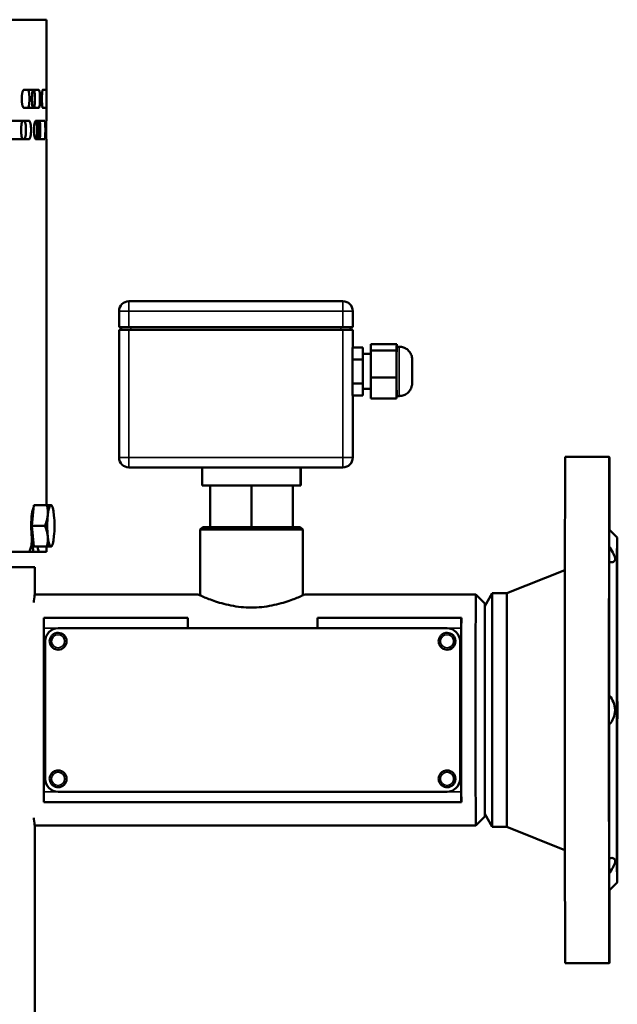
# Model space of a CAD drawing. Header units: millimetres. Extents: x -1252 to 7038, y -1657 to 2073.
# Tile 20 of 54: x 3563 to 3793, y 457 to 836. Entities that reach past the tile are written whole.
import ezdxf

# ---------------------------------------------------------------- set-up
doc = ezdxf.new("R2010")
doc.units = ezdxf.units.MM
doc.layers.add('Видимые тонкие (ГОСТ)', color=7, linetype='Continuous', lineweight=35)
doc.layers.add('Видимый контур (ГОСТ)', color=7, linetype='Continuous', lineweight=50)

msp = doc.modelspace()

# ---------------------------------------------------------------- linework, layer by layer
at = {"layer": 'Видимые тонкие (ГОСТ)'}
for p, q in [((3604.81, 723.75), (3601.07, 723.75)), ((3604.81, 717.5), (3604.81, 723.75)), ((3604.81, 723.75), (3687.31, 723.75)), ((3691.07, 723.75), (3687.31, 723.75)), ((3687.31, 717.5), (3687.31, 723.75)), ((3691.07, 717.5), (3691.07, 723.75)), ((3691.07, 723.75), (3691.14, 723.75)), ((3691.14, 717.5), (3691.14, 723.75)), ((3605.6, 716.5), (3605.6, 717.5)), ((3686.53, 717.5), (3686.53, 716.5)), ((3690.28, 716.5), (3690.28, 717.5)), ((3690.35, 717.5), (3690.35, 716.5)), ((3604.81, 667.25), (3604.81, 716.5)), ((3687.31, 716.5), (3687.31, 667.25)), ((3691.07, 667.25), (3691.07, 716.5)), ((3691.14, 716.5), (3691.14, 709.74)), ((3691.14, 691.26), (3691.14, 667.25)), ((3601.07, 667.25), (3604.81, 667.25)), ((3687.31, 667.25), (3604.81, 667.25)), ((3687.31, 667.25), (3691.07, 667.25)), ((3691.14, 667.25), (3691.07, 667.25)), ((3733.04, 605.5), (3733.04, 603.5)), ((3733.06, 605.5), (3733.06, 603.5)), ((3577.53, 601.5), (3572.03, 601.5)), ((3733.03, 601.5), (3727.53, 601.5)), ((3733.03, 601.5), (3733.03, 601.5)), ((3732.53, 596.5), (3732.53, 596.5)), ((3732.53, 543.5), (3732.53, 543.5)), ((3572.03, 538.5), (3577.53, 538.5)), ((3727.53, 538.5), (3733.03, 538.5)), ((3733.03, 538.5), (3733.03, 538.5)), ((3733.04, 536.5), (3733.04, 534.5))]:
    msp.add_line(p, q, dxfattribs=at)
for centre, major_axis, ratio, start_param, end_param in [((3604.82, 723.75), (0, 3.75), 0.001398, 0, 1.570796), ((3687.32, 723.75), (0, 3.75), 0.001398, 0, 1.570796), ((3687.32, 723.75), (0, 3.75), 0.999999, 4.712389, 6.283185), ((3687.39, 723.75), (0, 3.75), 0.999999, 4.712389, 6.283185), ((3709.11, 700.5), (0, 9.5), 0.001398, 0, 3.141593), ((3604.82, 667.25), (0, -3.75), 0.001398, 4.712389, 6.283185), ((3687.32, 667.25), (0, -3.75), 0.001398, 4.712389, 6.283185), ((3687.32, 667.25), (0, -3.75), 0.999999, 0, 1.570796), ((3687.39, 667.25), (0, -3.75), 0.999999, 0, 1.570796), ((3577.53, 596.5), (0, -3.25), 0.999999, 0, 3.141593), ((3727.53, 596.5), (0, -3.25), 0.999999, 0, 3.141593), ((3577.53, 543.5), (0, -3.25), 0.999999, 0, 3.141593), ((3727.53, 543.5), (0, -3.25), 0.999999, 0, 3.141593)]:
    msp.add_ellipse(centre, major_axis=major_axis, ratio=ratio, start_param=start_param, end_param=end_param, dxfattribs=at)
for centre in [(3577.53, 596.5), (3727.53, 596.5), (3577.53, 543.5), (3727.53, 543.5)]:
    msp.add_ellipse(centre, major_axis=(0, -2.53), ratio=0.999999, dxfattribs=at)
at = {"layer": 'Видимый контур (ГОСТ)'}
for p, q in [((3573.11, 836), (2968.11, 836)), ((3573.11, 809), (3573.11, 836)), ((3570.07, 809), (3564.37, 809)), ((3573.11, 809), (3571.65, 809)), ((3564.37, 802), (3570.07, 802)), ((3571.65, 802), (3573.11, 802)), ((3573.11, 797), (3573.11, 802)), ((3566.38, 797), (3558.63, 797)), ((3572.4, 797), (3568.86, 797)), ((3573.11, 797), (3573.01, 797)), ((3558.63, 790), (3566.38, 790)), ((3568.86, 790), (3572.4, 790)), ((3573.01, 790), (3573.11, 790)), ((3573.11, 649), (3573.11, 790)), ((3687.32, 727.5), (3604.82, 727.5)), ((3687.39, 727.5), (3687.32, 727.5)), ((3601.07, 717.5), (3601.07, 723.75)), ((3691.14, 717.5), (3691.14, 723.75)), ((3604.81, 717.5), (3601.07, 717.5)), ((3601.86, 717.5), (3601.86, 716.5)), ((3604.81, 717.5), (3687.31, 717.5)), ((3691.07, 717.5), (3687.31, 717.5)), ((3690.35, 717.5), (3690.35, 716.5)), ((3691.07, 717.5), (3691.14, 717.5)), ((3604.81, 716.5), (3601.07, 716.5)), ((3601.07, 667.25), (3601.07, 716.5)), ((3687.31, 716.5), (3604.81, 716.5)), ((3691.07, 716.5), (3687.31, 716.5)), ((3691.14, 716.5), (3691.07, 716.5)), ((3691.14, 709.74), (3691.14, 716.5)), ((3691.1, 705.12), (3691.11, 709.74)), ((3691.11, 709.74), (3695.11, 709.74)), ((3695.11, 709.74), (3695.1, 705.12)), ((3695.11, 707.28), (3695.11, 709.74)), ((3698.1, 708.58), (3698.11, 710.96)), ((3698.11, 710.96), (3708.11, 710.96)), ((3708.11, 710.96), (3708.1, 709.77)), ((3708.1, 709.77), (3708.1, 708.58)), ((3708.11, 710), (3708.11, 710.96)), ((3708.11, 710), (3709.11, 710)), ((3695.11, 707.28), (3698.1, 707.28)), ((3698.09, 698.12), (3698.1, 708.58)), ((3698.1, 708.58), (3708.1, 708.58)), ((3708.1, 708.58), (3708.09, 703.35)), ((3691.1, 695.88), (3691.1, 705.12)), ((3691.1, 705.12), (3695.1, 705.12)), ((3695.1, 705.12), (3695.1, 695.88)), ((3708.09, 703.35), (3708.09, 698.12)), ((3698.1, 690.03), (3698.09, 698.12)), ((3698.09, 698.12), (3708.09, 698.12)), ((3708.09, 698.12), (3708.1, 694.07)), ((3691.11, 691.26), (3691.1, 695.88)), ((3691.1, 695.88), (3695.1, 695.88)), ((3695.1, 695.88), (3695.11, 691.26)), ((3691.11, 691.26), (3695.11, 691.26)), ((3691.14, 667.25), (3691.14, 691.26)), ((3695.11, 691.26), (3695.11, 693.72)), ((3695.11, 693.72), (3698.1, 693.72)), ((3708.1, 694.07), (3708.1, 690.03)), ((3708.1, 690.03), (3708.11, 691)), ((3708.11, 691), (3709.11, 691)), ((3698.1, 690.03), (3708.1, 690.03)), ((3790.11, 667.5), (3773.11, 667.5)), ((3604.82, 663.5), (3687.32, 663.5)), ((3633.07, 663.5), (3633.07, 656.5)), ((3671.07, 663.5), (3671.07, 656.5)), ((3671.14, 663.5), (3671.14, 656.5)), ((3687.32, 663.5), (3687.39, 663.5)), ((3671.07, 656.5), (3633.07, 656.5)), ((3636.16, 656.5), (3636.16, 640.5)), ((3652.08, 656.5), (3652.08, 640.5)), ((3668.03, 656.5), (3668.03, 640.5)), ((3668.06, 656.5), (3668.06, 640.5)), ((3671.14, 656.5), (3671.07, 656.5)), ((3567.42, 641), (3568.23, 649)), ((3568.23, 649), (3573.23, 649)), ((3575.18, 648.61), (3574.97, 649)), ((3567.42, 641), (3572.43, 641)), ((3568.23, 633), (3567.42, 641)), ((3633.36, 640.5), (3632.36, 639.5)), ((3671.86, 639.5), (3632.36, 639.5)), ((3632.36, 614.16), (3632.36, 639.5)), ((3633.36, 640.5), (3670.86, 640.5)), ((3670.86, 640.5), (3671.86, 639.5)), ((3671.86, 614.16), (3671.86, 639.5)), ((3793.11, 636.5), (3790.11, 639.5)), ((3567.51, 636), (3567.47, 636)), ((3566.1, 631), (3087.39, 631)), ((3568.33, 631), (3566.1, 631)), ((3568.23, 633), (3573.23, 633)), ((3570.3, 631), (3568.33, 631)), ((3573.11, 631), (3570.3, 631)), ((3573.11, 631), (3573.11, 633)), ((3575.18, 633.39), (3574.97, 633)), ((3568.61, 625), (2972.61, 625)), ((3568.61, 615.45), (3568.61, 625)), ((3750.61, 615), (3772.99, 623.95)), ((3742.11, 610), (3744.99, 615)), ((3750.61, 615), (3744.99, 615)), ((3568.52, 614.5), (3631.61, 614.5)), ((3672.61, 614.5), (3738.61, 614.5)), ((3742.11, 611), (3738.61, 614.5)), ((3572.04, 605.5), (3627.54, 605.5)), ((3627.54, 605.5), (3627.57, 605.5)), ((3627.57, 603.5), (3627.54, 603.5)), ((3627.57, 605.5), (3627.57, 603.5)), ((3677.54, 605.5), (3733.04, 605.5)), ((3733.06, 605.5), (3733.04, 605.5)), ((3733.06, 603.5), (3733.04, 603.5)), ((3733.06, 605.5), (3733.06, 603.5)), ((3572.03, 538.5), (3572.03, 601.5)), ((3577.53, 601.5), (3727.53, 601.5)), ((3577.53, 599.75), (3577.53, 599.75)), ((3727.53, 601.5), (3727.53, 601.5)), ((3727.53, 599.75), (3727.53, 599.75)), ((3733.03, 538.5), (3733.03, 601.5)), ((3733.03, 601.5), (3733.03, 538.5)), ((3572.53, 543.5), (3572.53, 596.5)), ((3732.53, 596.5), (3732.53, 543.5)), ((3732.53, 596.5), (3732.53, 543.5)), ((3577.53, 593.25), (3577.53, 593.25)), ((3727.53, 593.25), (3727.53, 593.25)), ((3577.53, 546.75), (3577.53, 546.75)), ((3727.53, 546.75), (3727.53, 546.75)), ((3577.53, 540.25), (3577.53, 540.25)), ((3727.53, 540.25), (3727.53, 540.25)), ((3727.53, 538.5), (3577.53, 538.5)), ((3727.53, 538.5), (3727.53, 538.5)), ((3733.07, 536.5), (3733.04, 536.5)), ((3733.07, 534.5), (3733.07, 536.5)), ((3733.04, 534.5), (3572.04, 534.5)), ((3733.04, 534.5), (3733.07, 534.5)), ((3742.11, 529), (3738.61, 525.5)), ((3742.11, 530), (3744.99, 525)), ((3568.52, 525.5), (3738.61, 525.5)), ((3568.61, -271.55), (3568.61, 524.55)), ((3750.61, 525), (3744.99, 525)), ((3750.61, 525), (3772.99, 516.04)), ((3793.11, 503.5), (3790.11, 500.5)), ((3790.11, 472.5), (3773.11, 472.5))]:
    msp.add_line(p, q, dxfattribs=at)
for centre, start, end in [((3604.82, 723.75), 90, 180), ((3687.39, 723.75), 0, 90), ((3604.82, 667.25), 180, 270), ((3687.39, 667.25), 270, 0)]:
    msp.add_arc(centre, 3.75, start, end, dxfattribs=at)
for centre, major_axis, ratio, start_param, end_param in [((3708.11, 700.5), (0, 9.5), 0.001398, 0.219123, 1.266321), ((3708.11, 700.5), (0, 9.5), 0.001398, 0, 0.219123), ((3695.11, 700.5), (0, -6.78), 0.001398, 3.141593, 6.283185), ((3708.11, 700.5), (0, 9.5), 0.001398, 1.266321, 2.313518), ((3708.11, 700.5), (0, -9.5), 0.001398, 5.455111, 6.283185), ((3790.11, 570), (0, -97.5), 0.001398, 2.36291, 7.061868), ((3773.11, 570), (0, -97.5), 0.001398, 3.141593, 6.283185), ((3574.74, 641), (0, 8), 0.174915, 0, 1.047198), ((3574.74, 641), (0, 8), 0.174915, 5.235988, 6.283185), ((3568.44, 641), (0, -7.32), 0.174915, 3.384649, 6.040129), ((3574.74, 641), (0, -8), 0.174915, 4.18879, 5.235988), ((3574.74, 641), (0, 8), 0.174915, 4.18879, 5.235988), ((3790.05, 635.99), (0, -9), 0.001398, 1.214344, 6.116039), ((3790.16, 635.99), (0, 9), 0.001398, 5.105075, 7.4585), ((3790.11, 570), (0, 69.5), 0.001398, 6.281787, 6.724187), ((3574.74, 641), (0, -8), 0.174915, 5.235988, 6.283185), ((3574.74, 641), (0, -8), 0.174915, 0, 1.047198), ((3790.11, 570), (0, 69.5), 0.001398, 0.606196, 1.488199), ((3744.99, 570), (0, -45), 0.001398, 3.141593, 6.283185), ((3750.61, 570), (0, -45), 0.001398, 3.142152, 6.282626), ((3738.61, 570), (0, 44.5), 0.001398, 6.281787, 9.426176), ((3742.11, 570), (0, 41), 0.001398, 6.064292, 9.643671), ((3742.11, 570), (0, -40), 0.001398, 3.144014, 6.280764), ((3572.04, 601.5), (0, 4), 0.001398, 0, 1.570796), ((3627.54, 601.5), (0, 4), 0.001398, 0, 1.570796), ((3627.54, 601.5), (0, 2), 0.001398, 0, 1.570796), ((3677.54, 601.5), (0, 4), 0.001398, 0, 1.570796), ((3733.04, 601.5), (0, 4), 0.001398, 0, 1.570796), ((3733.04, 601.5), (0, 2), 0.001398, 0, 1.570796), ((3577.53, 596.5), (0, 5), 0.999999, 0, 1.570796), ((3577.53, 596.5), (0, 3.25), 0.999999, 3.141593, 6.283185), ((3727.53, 596.5), (0, 5), 0.999999, 4.712389, 6.283185), ((3727.53, 596.5), (0, 5), 0.999999, 4.712389, 6.283185), ((3727.53, 596.5), (0, 3.25), 0.999999, 3.141593, 6.283185), ((3790, 570), (0, -9), 0.001398, 2.261542, 7.163236), ((3790.11, 570), (0, 69.5), 0.001398, 1.653394, 2.535396), ((3577.53, 543.5), (0, 3.25), 0.999999, 3.141593, 6.283185), ((3727.53, 543.5), (0, 3.25), 0.999999, 3.141593, 6.283185), ((3577.53, 543.5), (0, -5), 0.999999, 4.712389, 6.283185), ((3727.53, 543.5), (0, -5), 0.999999, 0, 1.570796), ((3727.53, 543.5), (0, -5), 0.999999, 0, 1.570796), ((3572.04, 538.5), (0, -4), 0.001398, 4.712389, 6.283185), ((3733.04, 538.5), (0, -4), 0.001398, 4.712389, 6.283185), ((3733.04, 538.5), (0, -2), 0.001398, 4.712389, 6.283185), ((3790.05, 504.01), (0, -9), 0.001398, 3.308739, 8.210434), ((3790.11, 570), (0, -69.5), 0.001398, 5.842184, 6.284583), ((3790.16, 504.01), (0, -9), 0.001398, 5.107871, 7.461296)]:
    msp.add_ellipse(centre, major_axis=major_axis, ratio=ratio, start_param=start_param, end_param=end_param, dxfattribs=at)
for centre, major_axis in [((3714.11, 700.5), (0, 4.5)), ((3793.11, 570), (0, 66.5)), ((3793.11, 570), (0, 39))]:
    msp.add_ellipse(centre, major_axis=major_axis, ratio=0.001398, dxfattribs=at)
for points, knots in [([(3564.37, 802), (3564.35, 802), (3564.33, 802), (3564.32, 802.01), (3564.3, 802.01), (3564.28, 802.02), (3564.27, 802.03), (3564.25, 802.04), (3564.23, 802.05), (3564.21, 802.06), (3564.19, 802.07), (3564.18, 802.09), (3564.16, 802.11), (3564.14, 802.13), (3564.12, 802.15), (3564.1, 802.17), (3564.09, 802.2), (3564.07, 802.22), (3564.05, 802.25), (3564.05, 802.26), (3564.05, 802.26), (3564.04, 802.27), (3564.04, 802.27), (3564.04, 802.27), (3564.04, 802.27), (3564.02, 802.3), (3564.01, 802.33), (3563.99, 802.37), (3563.97, 802.4), (3563.96, 802.44), (3563.94, 802.48), (3563.93, 802.51), (3563.91, 802.55), (3563.89, 802.6), (3563.88, 802.64), (3563.86, 802.68), (3563.85, 802.73), (3563.84, 802.77), (3563.82, 802.82), (3563.81, 802.86), (3563.8, 802.91), (3563.78, 802.96), (3563.77, 803.01), (3563.77, 803.01), (3563.77, 803.02), (3563.77, 803.03), (3563.75, 803.08), (3563.74, 803.13), (3563.73, 803.18), (3563.72, 803.24), (3563.71, 803.3), (3563.69, 803.36), (3563.68, 803.42), (3563.67, 803.48), (3563.66, 803.55), (3563.65, 803.61), (3563.64, 803.68), (3563.63, 803.75), (3563.62, 803.82), (3563.61, 803.89), (3563.6, 803.96), (3563.59, 804.02), (3563.59, 804.08), (3563.58, 804.15), (3563.58, 804.15), (3563.58, 804.16), (3563.58, 804.16), (3563.57, 804.23), (3563.56, 804.3), (3563.56, 804.37), (3563.55, 804.45), (3563.55, 804.52), (3563.54, 804.6), (3563.54, 804.67), (3563.53, 804.74), (3563.53, 804.82), (3563.52, 804.89), (3563.52, 804.96), (3563.52, 805.04), (3563.52, 805.11), (3563.51, 805.18), (3563.51, 805.25), (3563.51, 805.32), (3563.51, 805.38), (3563.51, 805.45), (3563.51, 805.47), (3563.51, 805.48), (3563.51, 805.5), (3563.51, 805.57), (3563.51, 805.65), (3563.51, 805.72), (3563.51, 805.8), (3563.52, 805.88), (3563.52, 805.96), (3563.52, 806.04), (3563.52, 806.12), (3563.53, 806.2), (3563.53, 806.28), (3563.54, 806.36), (3563.54, 806.44), (3563.55, 806.52), (3563.56, 806.6), (3563.56, 806.68), (3563.57, 806.72), (3563.57, 806.76), (3563.57, 806.8), (3563.58, 806.82), (3563.58, 806.83), (3563.58, 806.84), (3563.58, 806.91), (3563.59, 806.98), (3563.6, 807.05), (3563.61, 807.12), (3563.62, 807.19), (3563.63, 807.25), (3563.64, 807.32), (3563.65, 807.38), (3563.66, 807.45), (3563.67, 807.51), (3563.68, 807.57), (3563.69, 807.63), (3563.7, 807.69), (3563.71, 807.74), (3563.72, 807.79), (3563.73, 807.84), (3563.74, 807.88), (3563.75, 807.92), (3563.76, 807.94), (3563.76, 807.96), (3563.77, 807.97), (3563.78, 808.03), (3563.79, 808.08), (3563.81, 808.13), (3563.82, 808.19), (3563.84, 808.24), (3563.85, 808.29), (3563.87, 808.34), (3563.89, 808.39), (3563.91, 808.44), (3563.93, 808.49), (3563.94, 808.53), (3563.96, 808.57), (3563.98, 808.62), (3564, 808.65), (3564.02, 808.69), (3564.02, 808.7), (3564.03, 808.7), (3564.03, 808.71), (3564.04, 808.72), (3564.04, 808.73), (3564.04, 808.73), (3564.06, 808.76), (3564.08, 808.79), (3564.1, 808.82), (3564.12, 808.84), (3564.14, 808.87), (3564.16, 808.89), (3564.17, 808.9), (3564.18, 808.92), (3564.2, 808.93), (3564.22, 808.94), (3564.23, 808.95), (3564.25, 808.96), (3564.27, 808.97), (3564.28, 808.98), (3564.3, 808.99), (3564.32, 808.99), (3564.33, 809), (3564.35, 809), (3564.35, 809), (3564.36, 809), (3564.37, 809)], [0, 0, 0, 0, 0.020879, 0.020879, 0.020879, 0.042586, 0.042586, 0.042586, 0.06507, 0.06507, 0.06507, 0.088273, 0.088273, 0.088273, 0.11149, 0.11149, 0.11149, 0.1342, 0.1342, 0.1342, 0.138007, 0.138007, 0.138007, 0.139164, 0.139164, 0.139164, 0.162002, 0.162002, 0.162002, 0.185218, 0.185218, 0.185218, 0.208144, 0.208144, 0.208144, 0.230513, 0.230513, 0.230513, 0.252067, 0.252067, 0.252067, 0.273622, 0.273622, 0.273622, 0.275976, 0.275976, 0.275976, 0.297624, 0.297624, 0.297624, 0.320144, 0.320144, 0.320144, 0.34387, 0.34387, 0.34387, 0.367961, 0.367961, 0.367961, 0.391859, 0.391859, 0.391859, 0.412623, 0.412623, 0.412623, 0.413868, 0.413868, 0.413868, 0.436735, 0.436735, 0.436735, 0.459994, 0.459994, 0.459994, 0.48299, 0.48299, 0.48299, 0.505437, 0.505437, 0.505437, 0.526718, 0.526718, 0.526718, 0.546984, 0.546984, 0.546984, 0.551742, 0.551742, 0.551742, 0.57429, 0.57429, 0.57429, 0.597763, 0.597763, 0.597763, 0.622516, 0.622516, 0.622516, 0.647693, 0.647693, 0.647693, 0.672736, 0.672736, 0.672736, 0.685866, 0.685866, 0.685866, 0.689648, 0.689648, 0.689648, 0.712611, 0.712611, 0.712611, 0.735964, 0.735964, 0.735964, 0.759047, 0.759047, 0.759047, 0.781575, 0.781575, 0.781575, 0.802961, 0.802961, 0.802961, 0.820363, 0.820363, 0.820363, 0.827573, 0.827573, 0.827573, 0.851198, 0.851198, 0.851198, 0.875821, 0.875821, 0.875821, 0.901838, 0.901838, 0.901838, 0.928386, 0.928386, 0.928386, 0.954912, 0.954912, 0.954912, 0.959509, 0.959509, 0.959509, 0.96551, 0.96551, 0.96551, 0.989879, 0.989879, 0.989879, 1.014461, 1.014461, 1.014461, 1.032378, 1.032378, 1.032378, 1.05415, 1.05415, 1.05415, 1.075363, 1.075363, 1.075363, 1.095605, 1.095605, 1.095605, 1.103164, 1.103164, 1.103164, 1.103164]), ([(3565.84, 809), (3565.86, 809), (3565.87, 809), (3565.88, 808.99), (3565.9, 808.99), (3565.91, 808.98), (3565.92, 808.97), (3565.94, 808.96), (3565.95, 808.95), (3565.96, 808.94), (3565.98, 808.92), (3565.99, 808.91), (3566.01, 808.89), (3566.02, 808.87), (3566.03, 808.85), (3566.05, 808.82), (3566.06, 808.8), (3566.07, 808.78), (3566.08, 808.75), (3566.09, 808.74), (3566.09, 808.74), (3566.09, 808.73), (3566.09, 808.73), (3566.09, 808.73), (3566.09, 808.73), (3566.11, 808.7), (3566.12, 808.67), (3566.13, 808.63), (3566.14, 808.6), (3566.16, 808.56), (3566.17, 808.52), (3566.18, 808.49), (3566.19, 808.45), (3566.2, 808.4), (3566.21, 808.36), (3566.22, 808.32), (3566.23, 808.27), (3566.24, 808.23), (3566.25, 808.18), (3566.26, 808.14), (3566.27, 808.09), (3566.28, 808.04), (3566.29, 807.99), (3566.29, 807.99), (3566.29, 807.98), (3566.3, 807.97), (3566.3, 807.92), (3566.31, 807.87), (3566.32, 807.82), (3566.33, 807.76), (3566.34, 807.7), (3566.35, 807.64), (3566.36, 807.58), (3566.36, 807.52), (3566.37, 807.45), (3566.38, 807.39), (3566.39, 807.32), (3566.39, 807.25), (3566.4, 807.18), (3566.41, 807.11), (3566.41, 807.04), (3566.42, 806.98), (3566.42, 806.91), (3566.43, 806.85), (3566.43, 806.85), (3566.43, 806.84), (3566.43, 806.84), (3566.44, 806.77), (3566.44, 806.7), (3566.44, 806.63), (3566.45, 806.55), (3566.45, 806.48), (3566.46, 806.4), (3566.46, 806.33), (3566.46, 806.26), (3566.46, 806.18), (3566.47, 806.11), (3566.47, 806.03), (3566.47, 805.96), (3566.47, 805.89), (3566.47, 805.82), (3566.48, 805.75), (3566.48, 805.68), (3566.48, 805.61), (3566.48, 805.55), (3566.48, 805.53), (3566.48, 805.52), (3566.48, 805.5), (3566.48, 805.43), (3566.48, 805.35), (3566.48, 805.28), (3566.47, 805.2), (3566.47, 805.12), (3566.47, 805.04), (3566.47, 804.96), (3566.47, 804.88), (3566.46, 804.8), (3566.46, 804.72), (3566.46, 804.64), (3566.45, 804.56), (3566.45, 804.48), (3566.45, 804.4), (3566.44, 804.32), (3566.44, 804.28), (3566.44, 804.24), (3566.43, 804.2), (3566.43, 804.18), (3566.43, 804.17), (3566.43, 804.16), (3566.42, 804.09), (3566.42, 804.02), (3566.41, 803.95), (3566.41, 803.88), (3566.4, 803.81), (3566.39, 803.75), (3566.39, 803.68), (3566.38, 803.62), (3566.37, 803.55), (3566.37, 803.49), (3566.36, 803.43), (3566.35, 803.37), (3566.34, 803.31), (3566.33, 803.26), (3566.33, 803.2), (3566.32, 803.16), (3566.31, 803.12), (3566.3, 803.08), (3566.3, 803.06), (3566.3, 803.04), (3566.3, 803.03), (3566.29, 802.97), (3566.28, 802.92), (3566.27, 802.87), (3566.25, 802.81), (3566.24, 802.76), (3566.23, 802.71), (3566.22, 802.66), (3566.21, 802.61), (3566.19, 802.56), (3566.18, 802.51), (3566.17, 802.47), (3566.15, 802.43), (3566.14, 802.38), (3566.12, 802.35), (3566.11, 802.31), (3566.11, 802.3), (3566.1, 802.3), (3566.1, 802.29), (3566.1, 802.28), (3566.09, 802.27), (3566.09, 802.27), (3566.08, 802.24), (3566.06, 802.21), (3566.05, 802.18), (3566.04, 802.16), (3566.02, 802.13), (3566.01, 802.11), (3566, 802.1), (3565.99, 802.08), (3565.97, 802.07), (3565.96, 802.06), (3565.95, 802.04), (3565.93, 802.03), (3565.92, 802.02), (3565.91, 802.02), (3565.9, 802.01), (3565.88, 802.01), (3565.87, 802), (3565.86, 802), (3565.85, 802), (3565.85, 802), (3565.84, 802)], [0, 0, 0, 0, 0.020876, 0.020876, 0.020876, 0.04258, 0.04258, 0.04258, 0.065061, 0.065061, 0.065061, 0.088262, 0.088262, 0.088262, 0.111476, 0.111476, 0.111476, 0.134184, 0.134184, 0.134184, 0.137979, 0.137979, 0.137979, 0.139164, 0.139164, 0.139164, 0.161998, 0.161998, 0.161998, 0.185211, 0.185211, 0.185211, 0.208131, 0.208131, 0.208131, 0.230495, 0.230495, 0.230495, 0.252057, 0.252057, 0.252057, 0.273618, 0.273618, 0.273618, 0.27592, 0.27592, 0.27592, 0.297553, 0.297553, 0.297553, 0.320056, 0.320056, 0.320056, 0.343764, 0.343764, 0.343764, 0.367837, 0.367837, 0.367837, 0.391716, 0.391716, 0.391716, 0.412619, 0.412619, 0.412619, 0.41384, 0.41384, 0.41384, 0.436709, 0.436709, 0.436709, 0.459971, 0.459971, 0.459971, 0.48297, 0.48297, 0.48297, 0.50542, 0.50542, 0.50542, 0.526704, 0.526704, 0.526704, 0.546981, 0.546981, 0.546981, 0.551742, 0.551742, 0.551742, 0.574287, 0.574287, 0.574287, 0.597758, 0.597758, 0.597758, 0.622508, 0.622508, 0.622508, 0.647683, 0.647683, 0.647683, 0.672725, 0.672725, 0.672725, 0.685863, 0.685863, 0.685863, 0.68962, 0.68962, 0.68962, 0.712579, 0.712579, 0.712579, 0.735928, 0.735928, 0.735928, 0.759007, 0.759007, 0.759007, 0.78153, 0.78153, 0.78153, 0.802912, 0.802912, 0.802912, 0.820357, 0.820357, 0.820357, 0.827517, 0.827517, 0.827517, 0.851123, 0.851123, 0.851123, 0.875726, 0.875726, 0.875726, 0.901721, 0.901721, 0.901721, 0.928243, 0.928243, 0.928243, 0.954741, 0.954741, 0.954741, 0.959502, 0.959502, 0.959502, 0.965482, 0.965482, 0.965482, 0.989853, 0.989853, 0.989853, 1.014437, 1.014437, 1.014437, 1.032375, 1.032375, 1.032375, 1.05415, 1.05415, 1.05415, 1.075365, 1.075365, 1.075365, 1.09561, 1.09561, 1.09561, 1.103164, 1.103164, 1.103164, 1.103164]), ([(3567.97, 802), (3567.92, 802), (3567.86, 802.06), (3567.79, 802.22), (3567.78, 802.27), (3567.71, 802.47), (3567.65, 802.71), (3567.55, 803.4), (3567.51, 803.76), (3567.46, 804.62), (3567.45, 805.07), (3567.45, 805.94), (3567.46, 806.39), (3567.51, 807.24), (3567.55, 807.6), (3567.65, 808.29), (3567.71, 808.53), (3567.78, 808.74), (3567.82, 808.85), (3567.9, 808.97), (3567.94, 809), (3567.97, 809)], [-1.456368, -1.456368, -1.456368, -1.456368, -1.227156, -1.227156, -1.148665, -1.148665, -0.947856, -0.947856, -0.810729, -0.810729, -0.677449, -0.677449, -0.540382, -0.540382, -0.39431, -0.39431, -0.178317, -0.178317, -0.074863, -0.074863, 0, 0, 0, 0]), ([(3568.12, 802), (3568.17, 802), (3568.23, 802.06), (3568.29, 802.22), (3568.31, 802.27), (3568.37, 802.47), (3568.42, 802.71), (3568.51, 803.4), (3568.54, 803.76), (3568.58, 804.62), (3568.59, 805.07), (3568.59, 805.94), (3568.58, 806.39), (3568.54, 807.24), (3568.51, 807.6), (3568.42, 808.29), (3568.37, 808.53), (3568.31, 808.74), (3568.27, 808.85), (3568.19, 808.97), (3568.16, 809), (3568.12, 809)], [-1.456368, -1.456368, -1.456368, -1.456368, -1.227156, -1.227156, -1.148665, -1.148665, -0.947856, -0.947856, -0.810729, -0.810729, -0.677449, -0.677449, -0.540382, -0.540382, -0.39431, -0.39431, -0.178317, -0.178317, -0.074863, -0.074863, 0, 0, 0, 0]), ([(3570.07, 809), (3570.13, 809), (3570.18, 808.94), (3570.25, 808.78), (3570.26, 808.73), (3570.32, 808.53), (3570.38, 808.29), (3570.46, 807.6), (3570.49, 807.24), (3570.54, 806.38), (3570.55, 805.93), (3570.55, 805.06), (3570.54, 804.61), (3570.49, 803.76), (3570.46, 803.4), (3570.38, 802.71), (3570.32, 802.47), (3570.26, 802.26), (3570.22, 802.15), (3570.14, 802.03), (3570.11, 802), (3570.07, 802)], [0, 0, 0, 0, 0.1125705, 0.1125705, 0.1511213, 0.1511213, 0.2498522, 0.2498522, 0.3171633, 0.3171633, 0.3824771, 0.3824771, 0.4496487, 0.4496487, 0.5210655, 0.5210655, 0.6264131, 0.6264131, 0.676892, 0.676892, 0.7134122, 0.7134122, 0.7134122, 0.7134122]), ([(3571.65, 802), (3571.64, 802), (3571.64, 802), (3571.63, 802.01), (3571.62, 802.01), (3571.62, 802.02), (3571.61, 802.03), (3571.6, 802.04), (3571.59, 802.05), (3571.59, 802.06), (3571.58, 802.07), (3571.57, 802.09), (3571.56, 802.11), (3571.56, 802.13), (3571.55, 802.15), (3571.54, 802.17), (3571.53, 802.2), (3571.53, 802.22), (3571.52, 802.25), (3571.52, 802.26), (3571.52, 802.26), (3571.52, 802.27), (3571.52, 802.27), (3571.52, 802.27), (3571.51, 802.27), (3571.51, 802.3), (3571.5, 802.33), (3571.49, 802.37), (3571.49, 802.4), (3571.48, 802.44), (3571.47, 802.48), (3571.47, 802.51), (3571.46, 802.55), (3571.45, 802.6), (3571.45, 802.64), (3571.44, 802.68), (3571.43, 802.73), (3571.43, 802.77), (3571.42, 802.82), (3571.42, 802.86), (3571.41, 802.91), (3571.4, 802.96), (3571.4, 803.01), (3571.4, 803.01), (3571.4, 803.02), (3571.4, 803.03), (3571.39, 803.08), (3571.39, 803.13), (3571.38, 803.18), (3571.38, 803.24), (3571.37, 803.3), (3571.37, 803.36), (3571.36, 803.42), (3571.36, 803.48), (3571.35, 803.55), (3571.35, 803.61), (3571.34, 803.68), (3571.34, 803.75), (3571.33, 803.82), (3571.33, 803.89), (3571.33, 803.96), (3571.32, 804.02), (3571.32, 804.08), (3571.32, 804.15), (3571.32, 804.15), (3571.32, 804.16), (3571.32, 804.16), (3571.31, 804.23), (3571.31, 804.3), (3571.31, 804.37), (3571.3, 804.45), (3571.3, 804.52), (3571.3, 804.6), (3571.3, 804.67), (3571.3, 804.74), (3571.29, 804.82), (3571.29, 804.89), (3571.29, 804.96), (3571.29, 805.04), (3571.29, 805.11), (3571.29, 805.18), (3571.29, 805.25), (3571.29, 805.32), (3571.29, 805.38), (3571.29, 805.45), (3571.29, 805.47), (3571.29, 805.48), (3571.29, 805.5), (3571.29, 805.57), (3571.29, 805.65), (3571.29, 805.72), (3571.29, 805.8), (3571.29, 805.88), (3571.29, 805.96), (3571.29, 806.04), (3571.29, 806.12), (3571.29, 806.2), (3571.3, 806.28), (3571.3, 806.36), (3571.3, 806.44), (3571.3, 806.52), (3571.31, 806.6), (3571.31, 806.68), (3571.31, 806.72), (3571.31, 806.76), (3571.31, 806.8), (3571.31, 806.82), (3571.32, 806.83), (3571.32, 806.84), (3571.32, 806.91), (3571.32, 806.98), (3571.33, 807.05), (3571.33, 807.12), (3571.33, 807.19), (3571.34, 807.25), (3571.34, 807.32), (3571.35, 807.38), (3571.35, 807.45), (3571.36, 807.51), (3571.36, 807.57), (3571.37, 807.63), (3571.37, 807.69), (3571.37, 807.74), (3571.38, 807.79), (3571.38, 807.84), (3571.39, 807.88), (3571.39, 807.92), (3571.39, 807.94), (3571.4, 807.96), (3571.4, 807.97), (3571.4, 808.03), (3571.41, 808.08), (3571.42, 808.13), (3571.42, 808.19), (3571.43, 808.24), (3571.44, 808.29), (3571.44, 808.34), (3571.45, 808.39), (3571.46, 808.44), (3571.47, 808.49), (3571.47, 808.53), (3571.48, 808.57), (3571.49, 808.62), (3571.5, 808.65), (3571.51, 808.69), (3571.51, 808.7), (3571.51, 808.7), (3571.51, 808.71), (3571.51, 808.72), (3571.51, 808.73), (3571.52, 808.73), (3571.52, 808.76), (3571.53, 808.79), (3571.54, 808.82), (3571.55, 808.84), (3571.56, 808.87), (3571.56, 808.89), (3571.57, 808.9), (3571.57, 808.92), (3571.58, 808.93), (3571.59, 808.94), (3571.6, 808.95), (3571.6, 808.96), (3571.61, 808.97), (3571.62, 808.98), (3571.62, 808.99), (3571.63, 808.99), (3571.64, 809), (3571.64, 809), (3571.65, 809), (3571.65, 809), (3571.65, 809)], [0, 0, 0, 0, 0.020879, 0.020879, 0.020879, 0.042586, 0.042586, 0.042586, 0.06507, 0.06507, 0.06507, 0.088273, 0.088273, 0.088273, 0.11149, 0.11149, 0.11149, 0.1342, 0.1342, 0.1342, 0.138007, 0.138007, 0.138007, 0.139164, 0.139164, 0.139164, 0.162002, 0.162002, 0.162002, 0.185218, 0.185218, 0.185218, 0.208144, 0.208144, 0.208144, 0.230513, 0.230513, 0.230513, 0.252067, 0.252067, 0.252067, 0.273622, 0.273622, 0.273622, 0.275976, 0.275976, 0.275976, 0.297624, 0.297624, 0.297624, 0.320144, 0.320144, 0.320144, 0.34387, 0.34387, 0.34387, 0.367961, 0.367961, 0.367961, 0.391859, 0.391859, 0.391859, 0.412623, 0.412623, 0.412623, 0.413868, 0.413868, 0.413868, 0.436735, 0.436735, 0.436735, 0.459994, 0.459994, 0.459994, 0.48299, 0.48299, 0.48299, 0.505437, 0.505437, 0.505437, 0.526718, 0.526718, 0.526718, 0.546984, 0.546984, 0.546984, 0.551742, 0.551742, 0.551742, 0.57429, 0.57429, 0.57429, 0.597763, 0.597763, 0.597763, 0.622516, 0.622516, 0.622516, 0.647693, 0.647693, 0.647693, 0.672736, 0.672736, 0.672736, 0.685866, 0.685866, 0.685866, 0.689648, 0.689648, 0.689648, 0.712611, 0.712611, 0.712611, 0.735964, 0.735964, 0.735964, 0.759047, 0.759047, 0.759047, 0.781575, 0.781575, 0.781575, 0.802961, 0.802961, 0.802961, 0.820363, 0.820363, 0.820363, 0.827573, 0.827573, 0.827573, 0.851198, 0.851198, 0.851198, 0.875821, 0.875821, 0.875821, 0.901838, 0.901838, 0.901838, 0.928386, 0.928386, 0.928386, 0.954912, 0.954912, 0.954912, 0.959509, 0.959509, 0.959509, 0.96551, 0.96551, 0.96551, 0.989879, 0.989879, 0.989879, 1.014461, 1.014461, 1.014461, 1.032378, 1.032378, 1.032378, 1.05415, 1.05415, 1.05415, 1.075363, 1.075363, 1.075363, 1.095605, 1.095605, 1.095605, 1.103164, 1.103164, 1.103164, 1.103164]), ([(3573.11, 809), (3573.11, 809), (3573.11, 808.94), (3573.1, 808.78), (3573.1, 808.73), (3573.1, 808.53), (3573.1, 808.29), (3573.09, 807.6), (3573.09, 807.24), (3573.08, 806.38), (3573.08, 805.93), (3573.08, 805.06), (3573.08, 804.61), (3573.09, 803.76), (3573.09, 803.4), (3573.1, 802.71), (3573.1, 802.47), (3573.1, 802.26), (3573.1, 802.15), (3573.11, 802.03), (3573.11, 802), (3573.11, 802)], [0, 0, 0, 0, 0.1125705, 0.1125705, 0.1511213, 0.1511213, 0.2498522, 0.2498522, 0.3171633, 0.3171633, 0.3824771, 0.3824771, 0.4496487, 0.4496487, 0.5210655, 0.5210655, 0.6264131, 0.6264131, 0.676892, 0.676892, 0.7134122, 0.7134122, 0.7134122, 0.7134122]), ([(3564.03, 790), (3563.98, 790), (3563.93, 790.03), (3563.8, 790.15), (3563.75, 790.26), (3563.65, 790.46), (3563.56, 790.7), (3563.41, 791.4), (3563.36, 791.76), (3563.28, 792.61), (3563.26, 793.07), (3563.26, 793.94), (3563.28, 794.39), (3563.36, 795.24), (3563.41, 795.6), (3563.56, 796.29), (3563.65, 796.54), (3563.75, 796.74), (3563.8, 796.85), (3563.93, 796.97), (3563.98, 797), (3564.03, 797)], [-1.326647, -1.326647, -1.326647, -1.326647, -1.257339, -1.257339, -1.161313, -1.161313, -0.959264, -0.959264, -0.8198, -0.8198, -0.682877, -0.682877, -0.542053, -0.542053, -0.393787, -0.393787, -0.177412, -0.177412, -0.074401, -0.074401, 0, 0, 0, 0]), ([(3564.44, 790), (3564.49, 790), (3564.55, 790.03), (3564.67, 790.15), (3564.72, 790.26), (3564.81, 790.46), (3564.89, 790.7), (3565.02, 791.4), (3565.07, 791.76), (3565.14, 792.61), (3565.15, 793.07), (3565.15, 793.94), (3565.14, 794.39), (3565.07, 795.24), (3565.02, 795.6), (3564.89, 796.29), (3564.81, 796.54), (3564.72, 796.74), (3564.67, 796.85), (3564.55, 796.97), (3564.49, 797), (3564.44, 797)], [-1.326647, -1.326647, -1.326647, -1.326647, -1.257339, -1.257339, -1.161313, -1.161313, -0.959264, -0.959264, -0.8198, -0.8198, -0.682877, -0.682877, -0.542053, -0.542053, -0.393787, -0.393787, -0.177412, -0.177412, -0.074401, -0.074401, 0, 0, 0, 0]), ([(3566.38, 797), (3566.44, 797), (3566.49, 796.97), (3566.61, 796.85), (3566.66, 796.74), (3566.75, 796.54), (3566.83, 796.29), (3566.96, 795.6), (3567.01, 795.24), (3567.08, 794.39), (3567.1, 793.93), (3567.1, 793.06), (3567.08, 792.61), (3567.01, 791.76), (3566.96, 791.4), (3566.83, 790.71), (3566.75, 790.46), (3566.66, 790.26), (3566.61, 790.15), (3566.49, 790.03), (3566.44, 790), (3566.38, 790)], [0, 0, 0, 0, 0.074298, 0.074298, 0.177238, 0.177238, 0.39384, 0.39384, 0.543357, 0.543357, 0.690154, 0.690154, 0.841134, 0.841134, 1.000087, 1.000087, 1.232051, 1.232051, 1.342485, 1.342485, 1.422247, 1.422247, 1.422247, 1.422247]), ([(3568.86, 790), (3568.8, 790), (3568.73, 790.06), (3568.65, 790.23), (3568.63, 790.27), (3568.55, 790.47), (3568.48, 790.72), (3568.37, 791.4), (3568.33, 791.76), (3568.27, 792.62), (3568.25, 793.07), (3568.25, 793.94), (3568.27, 794.39), (3568.33, 795.24), (3568.37, 795.6), (3568.48, 796.28), (3568.55, 796.53), (3568.63, 796.73), (3568.65, 796.77), (3568.73, 796.94), (3568.8, 797), (3568.86, 797)], [0, 0, 0, 0, 0.1136196, 0.1136196, 0.1525525, 0.1525525, 0.2519777, 0.2519777, 0.31891, 0.31891, 0.3831213, 0.3831213, 0.4491551, 0.4491551, 0.520316, 0.520316, 0.6269137, 0.6269137, 0.6686499, 0.6686499, 0.7904293, 0.7904293, 0.7904293, 0.7904293]), ([(3569.04, 797), (3569.08, 797), (3569.13, 796.94), (3569.18, 796.77), (3569.2, 796.73), (3569.24, 796.53), (3569.29, 796.28), (3569.36, 795.6), (3569.39, 795.23), (3569.42, 794.38), (3569.43, 793.93), (3569.43, 793.06), (3569.42, 792.61), (3569.39, 791.76), (3569.36, 791.4), (3569.29, 790.72), (3569.24, 790.47), (3569.2, 790.27), (3569.18, 790.23), (3569.13, 790.06), (3569.08, 790), (3569.04, 790)], [-0.7384197, -0.7384197, -0.7384197, -0.7384197, -0.6322655, -0.6322655, -0.5958905, -0.5958905, -0.5029999, -0.5029999, -0.4404789, -0.4404789, -0.3805089, -0.3805089, -0.3188367, -0.3188367, -0.2523653, -0.2523653, -0.1527725, -0.1527725, -0.1137783, -0.1137783, 0, 0, 0, 0]), ([(3570.27, 790), (3570.25, 790), (3570.23, 790.03), (3570.19, 790.15), (3570.17, 790.26), (3570.13, 790.46), (3570.1, 790.7), (3570.05, 791.4), (3570.03, 791.76), (3570, 792.61), (3569.99, 793.07), (3569.99, 793.94), (3570, 794.39), (3570.03, 795.24), (3570.05, 795.6), (3570.1, 796.29), (3570.13, 796.54), (3570.17, 796.74), (3570.19, 796.85), (3570.23, 796.97), (3570.25, 797), (3570.27, 797)], [-1.326647, -1.326647, -1.326647, -1.326647, -1.257339, -1.257339, -1.161313, -1.161313, -0.959264, -0.959264, -0.8198, -0.8198, -0.682877, -0.682877, -0.542053, -0.542053, -0.393787, -0.393787, -0.177412, -0.177412, -0.074401, -0.074401, 0, 0, 0, 0]), ([(3570.41, 790), (3570.42, 790), (3570.44, 790.03), (3570.48, 790.15), (3570.5, 790.26), (3570.52, 790.46), (3570.55, 790.7), (3570.59, 791.4), (3570.6, 791.76), (3570.62, 792.61), (3570.63, 793.07), (3570.63, 793.94), (3570.62, 794.39), (3570.6, 795.24), (3570.59, 795.6), (3570.55, 796.29), (3570.52, 796.54), (3570.5, 796.74), (3570.48, 796.85), (3570.44, 796.97), (3570.42, 797), (3570.41, 797)], [-1.326647, -1.326647, -1.326647, -1.326647, -1.257339, -1.257339, -1.161313, -1.161313, -0.959264, -0.959264, -0.8198, -0.8198, -0.682877, -0.682877, -0.542053, -0.542053, -0.393787, -0.393787, -0.177412, -0.177412, -0.074401, -0.074401, 0, 0, 0, 0]), ([(3572.4, 797), (3572.42, 797), (3572.43, 796.97), (3572.47, 796.85), (3572.49, 796.74), (3572.52, 796.54), (3572.54, 796.29), (3572.58, 795.6), (3572.59, 795.24), (3572.61, 794.39), (3572.62, 793.93), (3572.62, 793.06), (3572.61, 792.61), (3572.59, 791.76), (3572.58, 791.4), (3572.54, 790.71), (3572.52, 790.46), (3572.49, 790.26), (3572.47, 790.15), (3572.43, 790.03), (3572.42, 790), (3572.4, 790)], [0, 0, 0, 0, 0.074298, 0.074298, 0.177238, 0.177238, 0.39384, 0.39384, 0.543357, 0.543357, 0.690154, 0.690154, 0.841134, 0.841134, 1.000087, 1.000087, 1.232051, 1.232051, 1.342485, 1.342485, 1.422247, 1.422247, 1.422247, 1.422247]), ([(3573.01, 790), (3573, 790), (3572.99, 790.06), (3572.98, 790.23), (3572.98, 790.27), (3572.96, 790.47), (3572.95, 790.72), (3572.93, 791.4), (3572.92, 791.76), (3572.91, 792.62), (3572.9, 793.07), (3572.9, 793.94), (3572.91, 794.39), (3572.92, 795.24), (3572.93, 795.6), (3572.95, 796.28), (3572.96, 796.53), (3572.98, 796.73), (3572.98, 796.77), (3572.99, 796.94), (3573, 797), (3573.01, 797)], [0, 0, 0, 0, 0.1136196, 0.1136196, 0.1525525, 0.1525525, 0.2519777, 0.2519777, 0.31891, 0.31891, 0.3831213, 0.3831213, 0.4491551, 0.4491551, 0.520316, 0.520316, 0.6269137, 0.6269137, 0.6686499, 0.6686499, 0.7904293, 0.7904293, 0.7904293, 0.7904293]), ([(3709.11, 710), (3709.65, 710), (3710.19, 709.91), (3711.21, 709.57), (3711.69, 709.31), (3712.54, 708.67), (3712.92, 708.28), (3713.52, 707.41), (3713.76, 706.92), (3713.98, 706.15), (3714.03, 705.9), (3714.08, 705.52), (3714.09, 705.4), (3714.1, 705.27), (3714.1, 705.24), (3714.1, 705.2), (3714.1, 705.18), (3714.1, 705.15), (3714.11, 705.13), (3714.11, 705.1), (3714.11, 705.09), (3714.11, 705.05), (3714.11, 705.04), (3714.11, 704.98), (3714.11, 704.94), (3714.11, 704.73), (3714.11, 704.47), (3714.11, 703.8), (3714.11, 703.43), (3714.11, 702.61), (3714.11, 702.16), (3714.11, 701.23), (3714.11, 700.74), (3714.11, 699.78), (3714.11, 699.3), (3714.11, 698.41), (3714.11, 697.99), (3714.11, 697.25), (3714.11, 696.92), (3714.11, 696.41), (3714.11, 696.22), (3714.11, 696.06), (3714.11, 696.03), (3714.11, 695.98), (3714.11, 695.96), (3714.11, 695.93), (3714.11, 695.92), (3714.11, 695.88), (3714.1, 695.86), (3714.1, 695.8), (3714.1, 695.77), (3714.1, 695.7), (3714.1, 695.67), (3714.09, 695.58), (3714.08, 695.52), (3714.06, 695.32), (3714.04, 695.18), (3713.94, 694.67), (3713.83, 694.31), (3713.46, 693.49), (3713.16, 693.03), (3712.45, 692.25), (3712.03, 691.91), (3711.1, 691.38), (3710.59, 691.2), (3709.75, 691.03), (3709.43, 691), (3709.11, 691)], [0, 0, 0, 0, 0.162146, 0.162146, 0.321364, 0.321364, 0.480686, 0.480686, 0.640003, 0.640003, 0.71879, 0.71879, 0.753557, 0.753557, 0.762806, 0.762806, 0.768754, 0.768754, 0.777664, 0.777664, 0.78789, 0.78789, 0.807322, 0.807322, 0.86551, 0.86551, 1.043001, 1.043001, 1.194525, 1.194525, 1.338934, 1.338934, 1.482918, 1.482918, 1.62676, 1.62676, 1.770627, 1.770627, 1.914724, 1.914724, 2.059725, 2.059725, 2.098085, 2.098085, 2.126849, 2.126849, 2.13765, 2.13765, 2.151235, 2.151235, 2.162322, 2.162322, 2.172102, 2.172102, 2.190313, 2.190313, 2.233443, 2.233443, 2.345372, 2.345372, 2.503757, 2.503757, 2.663081, 2.663081, 2.822399, 2.822399, 2.919338, 2.919338, 2.919338, 2.919338]), ([(3566.1, 631), (3566.29, 631), (3566.49, 631.18), (3566.84, 631.89), (3567, 632.43), (3567.25, 633.67), (3567.35, 634.46), (3567.44, 635.61), (3567.46, 635.91), (3567.48, 636.21)], [3.165744, 3.165744, 3.165744, 3.165744, 3.4295366, 3.4295366, 3.6933293, 3.6933293, 3.9570225, 3.9570225, 4.0452496, 4.0452496, 4.0452496, 4.0452496]), ([(3568.33, 631), (3568.21, 631), (3568.08, 631.18), (3567.83, 631.89), (3567.72, 632.43), (3567.53, 633.62), (3567.46, 634.33), (3567.4, 635.11)], [-3.165345, -3.165345, -3.165345, -3.165345, -2.901528, -2.901528, -2.6377109, -2.6377109, -2.3961539, -2.3961539, -2.3961539, -2.3961539]), ([(3569.6, 633), (3569.69, 632.4), (3569.81, 631.88), (3570.05, 631.18), (3570.18, 631), (3570.3, 631)], [2.6448755, 2.6448755, 2.6448755, 2.6448755, 2.9015142, 2.9015142, 3.1653295, 3.1653295, 3.1653295, 3.1653295]), ([(3790.06, 632.85), (3790.13, 632.76), (3790.2, 632.67), (3790.84, 631.79), (3791.39, 630.94), (3792.15, 629.4), (3792.36, 628.71), (3792.36, 627.68), (3792.14, 627.32), (3791.38, 626.96), (3790.83, 626.96), (3790.19, 627.09), (3790.12, 627.1), (3790.05, 627.12)], [4.423982, 4.423982, 4.423982, 4.423982, 4.459398, 4.459398, 4.767026, 4.767026, 5.074653, 5.074653, 5.382281, 5.382281, 5.689909, 5.689909, 5.725325, 5.725325, 5.725325, 5.725325]), ([(3568.15, 611.5), (3568.17, 611.68), (3568.2, 611.86), (3568.36, 613.19), (3568.47, 614.07), (3568.58, 615.08), (3568.61, 615.34), (3568.61, 615.45)], [18.758068, 18.758068, 18.758068, 18.758068, 18.88495, 18.88495, 19.743348, 19.743348, 20.38421, 20.38421, 20.38421, 20.38421]), ([(3672.61, 614.5), (3672.6, 614.5), (3672.48, 614.44), (3671.94, 614.2), (3671.54, 614.02), (3670.48, 613.57), (3669.83, 613.29), (3668.33, 612.7), (3667.48, 612.38), (3665.68, 611.76), (3664.66, 611.44), (3662.44, 610.82), (3661.24, 610.53), (3658.72, 610.03), (3657.4, 609.83), (3654.74, 609.56), (3653.39, 609.5), (3650.77, 609.5), (3649.42, 609.56), (3646.76, 609.83), (3645.44, 610.03), (3642.92, 610.53), (3641.72, 610.82), (3639.51, 611.44), (3638.49, 611.76), (3636.69, 612.38), (3635.85, 612.7), (3634.35, 613.29), (3633.7, 613.57), (3632.65, 614.02), (3632.25, 614.2), (3631.73, 614.44), (3631.6, 614.5), (3631.61, 614.5), (3631.74, 614.44), (3632.1, 614.28), (3632.22, 614.22), (3632.36, 614.16)], [-9.42376, -9.42376, -9.42376, -9.42376, -9.031474, -9.031474, -8.639187, -8.639187, -8.2469, -8.2469, -7.854614, -7.854614, -7.461587, -7.461587, -7.06856, -7.06856, -6.675534, -6.675534, -6.282507, -6.282507, -5.88948, -5.88948, -5.496454, -5.496454, -5.103427, -5.103427, -4.7104, -4.7104, -4.318113, -4.318113, -3.925827, -3.925827, -3.53354, -3.53354, -3.141253, -3.141253, -2.748967, -2.748967, -2.603005, -2.603005, -2.603005, -2.603005]), ([(3577.53, 593.25), (3577.18, 593.25), (3576.84, 593.31), (3576.18, 593.52), (3575.87, 593.69), (3575.31, 594.1), (3575.07, 594.35), (3574.67, 594.92), (3574.52, 595.24), (3574.32, 595.9), (3574.27, 596.25), (3574.29, 596.94), (3574.36, 597.29), (3574.59, 597.94), (3574.77, 598.24), (3575.2, 598.79), (3575.45, 599.02), (3576.03, 599.41), (3576.35, 599.55), (3576.96, 599.71), (3577.25, 599.75), (3577.53, 599.75)], [5.0041, 5.0041, 5.0041, 5.0041, 5.3241, 5.3241, 5.6441, 5.6441, 5.9641, 5.9641, 6.2841, 6.2841, 6.6041, 6.6041, 6.9241, 6.9241, 7.2441, 7.2441, 7.5641, 7.5641, 7.8841, 7.8841, 8.145693, 8.145693, 8.145693, 8.145693]), ([(3727.53, 593.25), (3727.18, 593.25), (3726.84, 593.31), (3726.18, 593.52), (3725.87, 593.69), (3725.31, 594.1), (3725.07, 594.35), (3724.67, 594.92), (3724.52, 595.24), (3724.32, 595.9), (3724.27, 596.25), (3724.29, 596.94), (3724.36, 597.29), (3724.59, 597.94), (3724.77, 598.24), (3725.2, 598.79), (3725.45, 599.02), (3726.03, 599.41), (3726.35, 599.55), (3726.96, 599.71), (3727.25, 599.75), (3727.53, 599.75)], [5.0041, 5.0041, 5.0041, 5.0041, 5.3241, 5.3241, 5.6441, 5.6441, 5.9641, 5.9641, 6.2841, 6.2841, 6.6041, 6.6041, 6.9241, 6.9241, 7.2441, 7.2441, 7.5641, 7.5641, 7.8841, 7.8841, 8.145693, 8.145693, 8.145693, 8.145693]), ([(3790.01, 575.73), (3790.08, 575.66), (3790.15, 575.58), (3790.78, 574.83), (3791.33, 573.99), (3792.1, 572.08), (3792.31, 571.03), (3792.31, 568.97), (3792.1, 567.92), (3791.33, 566.01), (3790.78, 565.17), (3790.15, 564.42), (3790.08, 564.34), (3790.01, 564.27)], [4.423982, 4.423982, 4.423982, 4.423982, 4.459398, 4.459398, 4.767026, 4.767026, 5.074653, 5.074653, 5.382281, 5.382281, 5.689909, 5.689909, 5.725325, 5.725325, 5.725325, 5.725325]), ([(3577.53, 540.25), (3577.18, 540.25), (3576.84, 540.31), (3576.18, 540.52), (3575.87, 540.69), (3575.31, 541.1), (3575.07, 541.35), (3574.67, 541.92), (3574.52, 542.24), (3574.32, 542.9), (3574.27, 543.25), (3574.29, 543.94), (3574.36, 544.29), (3574.59, 544.94), (3574.77, 545.24), (3575.2, 545.79), (3575.45, 546.02), (3576.03, 546.41), (3576.35, 546.55), (3576.96, 546.71), (3577.25, 546.75), (3577.53, 546.75)], [5.0041, 5.0041, 5.0041, 5.0041, 5.3241, 5.3241, 5.6441, 5.6441, 5.9641, 5.9641, 6.2841, 6.2841, 6.6041, 6.6041, 6.9241, 6.9241, 7.2441, 7.2441, 7.5641, 7.5641, 7.8841, 7.8841, 8.145693, 8.145693, 8.145693, 8.145693]), ([(3727.53, 540.25), (3727.18, 540.25), (3726.84, 540.31), (3726.18, 540.52), (3725.87, 540.69), (3725.31, 541.1), (3725.07, 541.35), (3724.67, 541.92), (3724.52, 542.24), (3724.32, 542.9), (3724.27, 543.25), (3724.29, 543.94), (3724.36, 544.29), (3724.59, 544.94), (3724.77, 545.24), (3725.2, 545.79), (3725.45, 546.02), (3726.03, 546.41), (3726.35, 546.55), (3726.96, 546.71), (3727.25, 546.75), (3727.53, 546.75)], [5.0041, 5.0041, 5.0041, 5.0041, 5.3241, 5.3241, 5.6441, 5.6441, 5.9641, 5.9641, 6.2841, 6.2841, 6.6041, 6.6041, 6.9241, 6.9241, 7.2441, 7.2441, 7.5641, 7.5641, 7.8841, 7.8841, 8.145693, 8.145693, 8.145693, 8.145693]), ([(3568.61, 524.55), (3568.61, 524.66), (3568.58, 524.92), (3568.47, 525.93), (3568.36, 526.81), (3568.2, 528.14), (3568.17, 528.32), (3568.15, 528.5)], [7.084785, 7.084785, 7.084785, 7.084785, 7.725647, 7.725647, 8.584045, 8.584045, 8.710928, 8.710928, 8.710928, 8.710928]), ([(3790.05, 512.88), (3790.12, 512.9), (3790.19, 512.91), (3790.83, 513.04), (3791.38, 513.04), (3792.14, 512.68), (3792.36, 512.32), (3792.36, 511.29), (3792.15, 510.6), (3791.39, 509.06), (3790.84, 508.21), (3790.2, 507.33), (3790.13, 507.24), (3790.06, 507.15)], [4.423982, 4.423982, 4.423982, 4.423982, 4.459398, 4.459398, 4.767026, 4.767026, 5.074653, 5.074653, 5.382281, 5.382281, 5.689909, 5.689909, 5.725325, 5.725325, 5.725325, 5.725325])]:
    msp.add_open_spline(points, degree=3, knots=knots, dxfattribs=at)
for points, weights in [([(3573.53, 645), (3573.72, 646.86), (3573.23, 649)], [1, 1.0379548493, 1]), ([(3573.23, 649), (3574.37, 649), (3574.74, 649)], [1, 1.0379548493, 1]), ([(3574.74, 649), (3574.97, 649), (3574.97, 649)], [1, 1.02199145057, 1.01849873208]), ([(3572.43, 641), (3573.35, 643.14), (3573.53, 645)], [1, 1.0379548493, 1]), ([(3573.53, 637), (3573.35, 638.86), (3572.43, 641)], [1, 1.0379548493, 1]), ([(3573.23, 633), (3573.72, 635.14), (3573.53, 637)], [1, 1.0379548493, 1]), ([(3574.74, 633), (3574.37, 633), (3573.23, 633)], [1, 1.0379548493, 1]), ([(3574.97, 633), (3574.97, 633), (3574.74, 633)], [1.01849873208, 1.02199145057, 1])]:
    msp.add_rational_spline(points, weights, degree=2, dxfattribs=at)

doc.saveas('drawing.dxf')
